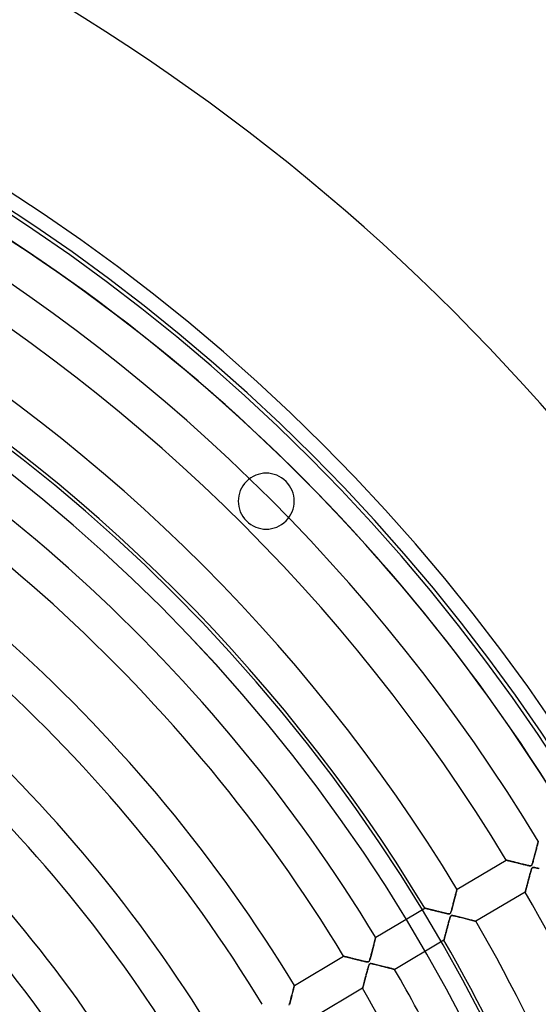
# Model space of a CAD drawing. Header units: millimetres. Extents: x -625 to 625, y -625 to 625.
# Tile 57 of 59: x 277 to 416, y 208 to 472. Entities that reach past the tile are written whole.
import ezdxf

# ---------------------------------------------------------------- set-up
doc = ezdxf.new("R2010")
doc.units = ezdxf.units.MM
doc.layers.add('HIDDEN', color=7, linetype='Continuous')
doc.layers.add('THICK', color=7, linetype='Continuous')

msp = doc.modelspace()

# ---------------------------------------------------------------- linework, layer by layer
at = {"layer": 'HIDDEN'}
for p, q in [((348.25, 348.25), (348.25, 348.25)), ((337.64, 337.64), (337.64, 337.64)), ((388.27, 309.24), (388.08, 309.48)), ((415.62, 250.67), (415.67, 250.86)), ((415.7, 250.99), (415.64, 250.78)), ((415.67, 250.86), (415.71, 251.05)), ((415.75, 251.19), (415.7, 250.99)), ((415.71, 251.05), (415.75, 251.21)), ((415.79, 251.36), (415.75, 251.19)), ((415.75, 251.21), (415.79, 251.35)), ((415.83, 251.5), (415.79, 251.36)), ((415.79, 251.35), (415.82, 251.47)), ((415.82, 251.47), (415.85, 251.58)), ((415.86, 251.62), (415.83, 251.5)), ((415.85, 251.58), (415.87, 251.66)), ((415.88, 251.7), (415.86, 251.62)), ((415.87, 251.66), (415.88, 251.72)), ((415.88, 251.72), (415.89, 251.76)), ((415.89, 251.75), (415.88, 251.7)), ((415.9, 251.77), (415.89, 251.75)), ((415.89, 251.76), (415.9, 251.77)), ((415.07, 248.51), (414.98, 248.19)), ((414.98, 248.16), (415.06, 248.49)), ((415.06, 248.49), (415.14, 248.81)), ((415.15, 248.83), (415.07, 248.51)), ((415.14, 248.81), (415.22, 249.12)), ((415.23, 249.14), (415.15, 248.83)), ((415.22, 249.12), (415.3, 249.41)), ((415.3, 249.44), (415.23, 249.14)), ((415.38, 249.74), (415.3, 249.44)), ((415.3, 249.41), (415.37, 249.69)), ((415.37, 249.69), (415.44, 249.96)), ((415.45, 250.02), (415.38, 249.74)), ((415.44, 249.96), (415.5, 250.21)), ((415.52, 250.29), (415.45, 250.02)), ((415.5, 250.21), (415.56, 250.45)), ((415.58, 250.54), (415.52, 250.29)), ((415.56, 250.45), (415.62, 250.67)), ((415.64, 250.78), (415.58, 250.54)), ((394.1, 238.88), (407.3, 246.69)), ((407.32, 246.69), (407.3, 246.69)), ((407.3, 246.69), (407.31, 246.69)), ((407.31, 246.69), (407.34, 246.68)), ((407.35, 246.68), (407.32, 246.69)), ((407.34, 246.68), (407.38, 246.67)), ((407.41, 246.66), (407.35, 246.68)), ((407.38, 246.67), (407.43, 246.66)), ((407.48, 246.64), (407.41, 246.66)), ((407.43, 246.66), (407.5, 246.64)), ((407.58, 246.62), (407.48, 246.64)), ((407.5, 246.64), (407.59, 246.62)), ((407.69, 246.59), (407.58, 246.62)), ((407.59, 246.62), (407.68, 246.59)), ((407.68, 246.59), (407.8, 246.57)), ((407.82, 246.56), (407.69, 246.59)), ((407.8, 246.57), (407.92, 246.53)), ((407.97, 246.52), (407.82, 246.56)), ((407.92, 246.53), (408.05, 246.5)), ((408.13, 246.48), (407.97, 246.52)), ((408.05, 246.5), (408.2, 246.46)), ((408.31, 246.44), (408.13, 246.48)), ((408.2, 246.46), (408.35, 246.43)), ((408.49, 246.39), (408.31, 246.44)), ((408.35, 246.43), (408.51, 246.39)), ((408.69, 246.34), (408.49, 246.39)), ((408.51, 246.39), (408.69, 246.34)), ((408.9, 246.29), (408.69, 246.34)), ((408.69, 246.34), (408.86, 246.3)), ((408.86, 246.3), (409.05, 246.25)), ((409.12, 246.23), (408.9, 246.29)), ((409.05, 246.25), (409.24, 246.2)), ((409.35, 246.18), (409.12, 246.23)), ((409.24, 246.2), (409.44, 246.15)), ((409.59, 246.12), (409.35, 246.18)), ((409.44, 246.15), (409.64, 246.1)), ((409.84, 246.05), (409.59, 246.12)), ((409.64, 246.1), (409.85, 246.05)), ((410.1, 245.99), (409.84, 246.05)), ((409.85, 246.05), (410.06, 246)), ((410.06, 246), (410.28, 245.94)), ((410.36, 245.92), (410.1, 245.99)), ((410.28, 245.94), (410.5, 245.89)), ((410.64, 245.85), (410.36, 245.92)), ((410.5, 245.89), (410.72, 245.83)), ((410.93, 245.78), (410.64, 245.85)), ((410.72, 245.83), (410.95, 245.77)), ((411.22, 245.71), (410.93, 245.78)), ((410.95, 245.77), (411.18, 245.72)), ((411.18, 245.72), (411.41, 245.66)), ((411.52, 245.63), (411.22, 245.71)), ((411.41, 245.66), (411.65, 245.6)), ((411.8, 245.56), (411.52, 245.63)), ((411.65, 245.6), (411.88, 245.54)), ((414.26, 245.61), (414.2, 245.46)), ((414.22, 245.51), (414.28, 245.65)), ((414.33, 245.8), (414.26, 245.61)), ((414.28, 245.65), (414.34, 245.82)), ((414.4, 246.03), (414.33, 245.8)), ((414.34, 245.82), (414.4, 246.02)), ((414.48, 246.3), (414.4, 246.03)), ((414.4, 246.02), (414.47, 246.26)), ((414.47, 246.26), (414.54, 246.53)), ((414.56, 246.6), (414.48, 246.3)), ((414.54, 246.53), (414.62, 246.82)), ((414.65, 246.91), (414.56, 246.6)), ((414.62, 246.82), (414.71, 247.14)), ((414.73, 247.23), (414.65, 246.91)), ((414.71, 247.14), (414.8, 247.48)), ((414.82, 247.55), (414.73, 247.23)), ((414.8, 247.48), (414.89, 247.82)), ((414.9, 247.87), (414.82, 247.55)), ((414.89, 247.82), (414.98, 248.16)), ((414.98, 248.19), (414.9, 247.87)), ((412.07, 245.5), (411.8, 245.56)), ((411.88, 245.54), (412.12, 245.49)), ((412.33, 245.44), (412.07, 245.5)), ((412.12, 245.49), (412.36, 245.43)), ((412.57, 245.38), (412.33, 245.44)), ((412.36, 245.43), (412.58, 245.38)), ((412.79, 245.33), (412.57, 245.38)), ((412.58, 245.38), (412.79, 245.33)), ((413, 245.28), (412.79, 245.33)), ((412.79, 245.33), (412.99, 245.28)), ((412.99, 245.28), (413.17, 245.24)), ((413.18, 245.24), (413, 245.28)), ((413.17, 245.24), (413.34, 245.21)), ((413.34, 245.21), (413.18, 245.24)), ((413.48, 245.18), (413.34, 245.21)), ((413.34, 245.21), (413.48, 245.18)), ((413.62, 245.17), (413.48, 245.18)), ((413.48, 245.18), (413.61, 245.17)), ((413.61, 245.17), (413.73, 245.16)), ((413.75, 245.16), (413.62, 245.17)), ((413.72, 243.09), (413.65, 242.83)), ((413.66, 242.88), (413.73, 243.11)), ((413.78, 243.32), (413.72, 243.09)), ((413.73, 245.16), (413.84, 245.16)), ((413.73, 243.11), (413.79, 243.34)), ((413.86, 245.16), (413.75, 245.16)), ((413.85, 243.55), (413.78, 243.32)), ((413.79, 243.34), (413.85, 243.55)), ((413.84, 245.16), (413.93, 245.18)), ((413.9, 243.75), (413.85, 243.55)), ((413.85, 243.55), (413.9, 243.74)), ((413.94, 245.18), (413.86, 245.16)), ((413.96, 243.93), (413.9, 243.75)), ((413.9, 243.74), (413.96, 243.92)), ((413.93, 245.18), (414, 245.21)), ((414.02, 245.22), (413.94, 245.18)), ((413.96, 243.92), (414.01, 244.08)), ((414.01, 244.08), (413.96, 243.93)), ((414, 245.21), (414.06, 245.25)), ((414.01, 244.08), (414.05, 244.22)), ((414.05, 244.22), (414.01, 244.08)), ((414.08, 245.27), (414.02, 245.22)), ((414.1, 244.35), (414.05, 244.22)), ((414.05, 244.22), (414.1, 244.34)), ((414.06, 245.25), (414.12, 245.32)), ((414.14, 245.35), (414.08, 245.27)), ((414.16, 244.47), (414.1, 244.35)), ((414.1, 244.34), (414.15, 244.45)), ((414.12, 245.32), (414.17, 245.4)), ((414.2, 245.46), (414.14, 245.35)), ((414.15, 244.45), (414.2, 244.54)), ((414.21, 244.56), (414.16, 244.47)), ((414.17, 245.4), (414.22, 245.51)), ((414.2, 244.54), (414.26, 244.61)), ((414.27, 244.62), (414.21, 244.56)), ((414.26, 244.61), (414.32, 244.66)), ((414.34, 244.67), (414.27, 244.62)), ((414.32, 244.66), (414.39, 244.7)), ((414.42, 244.7), (414.34, 244.67)), ((414.39, 244.7), (414.48, 244.71)), ((414.52, 244.72), (414.42, 244.7)), ((414.48, 244.71), (414.58, 244.72)), ((414.64, 244.72), (414.52, 244.72)), ((414.58, 244.72), (414.7, 244.71)), ((414.8, 244.7), (414.64, 244.72)), ((414.7, 244.71), (414.85, 244.69)), ((415, 244.67), (414.8, 244.7)), ((414.85, 244.69), (415.02, 244.66)), ((415.24, 244.62), (415, 244.67)), ((415.02, 244.66), (415.23, 244.62)), ((415.23, 244.62), (415.47, 244.56)), ((415.51, 244.56), (415.24, 244.62)), ((415.47, 244.56), (415.74, 244.5)), ((415.81, 244.49), (415.51, 244.56)), ((415.74, 244.5), (416.04, 244.43)), ((416.12, 244.41), (415.81, 244.49)), ((412.99, 240.36), (412.93, 240.12)), ((412.96, 240.21), (413.01, 240.41)), ((413.06, 240.6), (412.99, 240.36)), ((413.01, 240.41), (413.06, 240.62)), ((413.13, 240.86), (413.06, 240.6)), ((413.06, 240.62), (413.12, 240.83)), ((413.12, 240.83), (413.17, 241.05)), ((413.2, 241.13), (413.13, 240.86)), ((413.17, 241.05), (413.23, 241.27)), ((413.27, 241.41), (413.2, 241.13)), ((413.23, 241.27), (413.29, 241.49)), ((413.35, 241.69), (413.27, 241.41)), ((413.29, 241.49), (413.35, 241.71)), ((413.42, 241.99), (413.35, 241.69)), ((413.35, 241.71), (413.41, 241.94)), ((413.41, 241.94), (413.47, 242.18)), ((413.5, 242.28), (413.42, 241.99)), ((413.47, 242.18), (413.53, 242.41)), ((413.58, 242.56), (413.5, 242.28)), ((413.53, 242.41), (413.6, 242.64)), ((413.65, 242.83), (413.58, 242.56)), ((413.6, 242.64), (413.66, 242.88)), ((393.74, 237.45), (393.8, 237.69)), ((393.82, 237.78), (393.75, 237.52)), ((393.8, 237.69), (393.85, 237.91)), ((393.88, 238.02), (393.82, 237.78)), ((393.85, 237.91), (393.9, 238.12)), ((393.93, 238.24), (393.88, 238.02)), ((393.9, 238.12), (393.95, 238.3)), ((393.98, 238.43), (393.93, 238.24)), ((393.95, 238.3), (393.99, 238.47)), ((394.02, 238.59), (393.98, 238.43)), ((393.99, 238.47), (394.03, 238.61)), ((394.05, 238.71), (394.02, 238.59)), ((394.03, 238.61), (394.06, 238.72)), ((394.08, 238.8), (394.05, 238.71)), ((394.06, 238.72), (394.08, 238.81)), ((394.09, 238.86), (394.08, 238.8)), ((394.08, 238.81), (394.09, 238.86)), ((394.1, 238.88), (394.09, 238.86)), ((394.09, 238.86), (394.1, 238.88)), ((412.4, 238.08), (399.19, 230.27)), ((412.4, 238.11), (412.41, 238.15)), ((412.41, 238.13), (412.4, 238.09)), ((412.4, 238.09), (412.4, 238.11)), ((412.4, 238.08), (412.4, 238.09)), ((412.4, 238.09), (412.4, 238.08)), ((412.41, 238.15), (412.43, 238.21)), ((412.42, 238.18), (412.41, 238.13)), ((412.44, 238.26), (412.42, 238.18)), ((412.43, 238.21), (412.45, 238.28)), ((412.47, 238.35), (412.44, 238.26)), ((412.45, 238.28), (412.47, 238.36)), ((412.5, 238.47), (412.47, 238.35)), ((412.47, 238.36), (412.49, 238.46)), ((412.49, 238.46), (412.52, 238.57)), ((412.53, 238.6), (412.5, 238.47)), ((412.52, 238.57), (412.56, 238.69)), ((412.57, 238.74), (412.53, 238.6)), ((412.56, 238.69), (412.59, 238.83)), ((412.61, 238.91), (412.57, 238.74)), ((412.59, 238.83), (412.63, 238.97)), ((412.66, 239.08), (412.61, 238.91)), ((412.63, 238.97), (412.67, 239.12)), ((412.71, 239.27), (412.66, 239.08)), ((412.67, 239.12), (412.71, 239.29)), ((412.71, 239.29), (412.76, 239.46)), ((412.76, 239.46), (412.71, 239.27)), ((412.81, 239.67), (412.76, 239.46)), ((412.76, 239.46), (412.8, 239.64)), ((412.8, 239.64), (412.85, 239.82)), ((412.87, 239.89), (412.81, 239.67)), ((412.85, 239.82), (412.9, 240.01)), ((412.93, 240.12), (412.87, 239.89)), ((412.9, 240.01), (412.96, 240.21)), ((393.03, 234.71), (393.11, 235.02)), ((393.17, 235.23), (393.07, 234.87)), ((393.11, 235.02), (393.2, 235.35)), ((393.26, 235.58), (393.17, 235.23)), ((393.2, 235.35), (393.28, 235.68)), ((393.35, 235.93), (393.26, 235.58)), ((393.28, 235.68), (393.37, 236.01)), ((393.44, 236.28), (393.35, 235.93)), ((393.37, 236.01), (393.45, 236.33)), ((393.52, 236.61), (393.44, 236.28)), ((393.45, 236.33), (393.53, 236.63)), ((393.6, 236.93), (393.52, 236.61)), ((393.53, 236.63), (393.6, 236.92)), ((393.68, 237.23), (393.6, 236.93)), ((393.6, 236.92), (393.67, 237.2)), ((393.67, 237.2), (393.74, 237.45)), ((393.75, 237.52), (393.68, 237.23)), ((372.3, 225.98), (385.51, 233.8)), ((385.51, 233.79), (385.51, 233.8)), ((385.51, 233.8), (385.51, 233.79)), ((385.54, 233.79), (385.51, 233.79)), ((385.51, 233.79), (385.54, 233.79)), ((385.59, 233.77), (385.54, 233.79)), ((385.54, 233.79), (385.59, 233.78)), ((385.59, 233.78), (385.65, 233.76)), ((385.65, 233.76), (385.59, 233.77)), ((385.73, 233.74), (385.65, 233.76)), ((385.65, 233.76), (385.73, 233.74)), ((385.83, 233.72), (385.73, 233.74)), ((385.73, 233.74), (385.83, 233.71)), ((385.94, 233.69), (385.83, 233.72)), ((385.83, 233.71), (385.94, 233.69)), ((386.06, 233.66), (385.94, 233.69)), ((385.94, 233.69), (386.07, 233.65)), ((386.2, 233.62), (386.06, 233.66)), ((386.07, 233.65), (386.22, 233.62)), ((386.34, 233.59), (386.2, 233.62)), ((386.22, 233.62), (386.37, 233.58)), ((386.5, 233.55), (386.34, 233.59)), ((386.37, 233.58), (386.54, 233.54)), ((386.66, 233.51), (386.5, 233.55)), ((386.54, 233.54), (386.72, 233.49)), ((386.84, 233.46), (386.66, 233.51)), ((386.72, 233.49), (386.91, 233.44)), ((387.02, 233.42), (386.84, 233.46)), ((386.91, 233.44), (387.11, 233.39)), ((387.2, 233.37), (387.02, 233.42)), ((387.11, 233.39), (387.32, 233.34)), ((387.4, 233.32), (387.2, 233.37)), ((387.32, 233.34), (387.54, 233.29)), ((387.6, 233.27), (387.4, 233.32)), ((387.54, 233.29), (387.77, 233.23)), ((387.82, 233.22), (387.6, 233.27)), ((387.77, 233.23), (388, 233.17)), ((388.03, 233.16), (387.82, 233.22)), ((388, 233.17), (388.24, 233.11)), ((388.26, 233.11), (388.03, 233.16)), ((388.24, 233.11), (388.48, 233.05)), ((388.49, 233.05), (388.26, 233.11)), ((388.48, 233.05), (388.73, 232.99)), ((388.73, 232.99), (388.49, 233.05)), ((388.98, 232.93), (388.73, 232.99)), ((388.73, 232.99), (388.99, 232.92)), ((389.23, 232.87), (388.98, 232.93)), ((388.99, 232.92), (389.25, 232.86)), ((389.48, 232.8), (389.23, 232.87)), ((389.25, 232.86), (389.51, 232.79)), ((389.73, 232.74), (389.48, 232.8)), ((389.51, 232.79), (389.78, 232.73)), ((389.98, 232.68), (389.73, 232.74)), ((389.78, 232.73), (390.05, 232.66)), ((390.21, 232.62), (389.98, 232.68)), ((390.05, 232.66), (390.32, 232.6)), ((390.44, 232.57), (390.21, 232.62)), ((390.32, 232.6), (390.59, 232.53)), ((390.65, 232.51), (390.44, 232.57)), ((390.59, 232.53), (390.85, 232.47)), ((390.85, 232.47), (390.65, 232.51)), ((391.04, 232.42), (390.85, 232.47)), ((390.85, 232.47), (391.09, 232.41)), ((391.21, 232.39), (391.04, 232.42)), ((391.09, 232.41), (391.31, 232.37)), ((391.37, 232.35), (391.21, 232.39)), ((392.3, 232.39), (392.24, 232.34)), ((392.25, 232.35), (392.31, 232.41)), ((392.34, 232.46), (392.3, 232.39)), ((392.31, 232.41), (392.36, 232.48)), ((392.39, 232.55), (392.34, 232.46)), ((392.36, 232.48), (392.41, 232.59)), ((392.45, 232.69), (392.39, 232.55)), ((392.41, 232.59), (392.46, 232.71)), ((392.53, 232.9), (392.45, 232.69)), ((392.46, 232.71), (392.52, 232.86)), ((392.52, 232.86), (392.57, 233.02)), ((392.61, 233.16), (392.53, 232.9)), ((392.57, 233.02), (392.62, 233.19)), ((392.7, 233.47), (392.61, 233.16)), ((392.62, 233.19), (392.68, 233.39)), ((392.68, 233.39), (392.74, 233.61)), ((392.79, 233.81), (392.7, 233.47)), ((392.74, 233.61), (392.81, 233.86)), ((392.89, 234.16), (392.79, 233.81)), ((392.81, 233.86), (392.88, 234.13)), ((392.88, 234.13), (392.95, 234.41)), ((392.98, 234.52), (392.89, 234.16)), ((392.95, 234.41), (393.03, 234.71)), ((393.07, 234.87), (392.98, 234.52)), ((391.31, 232.37), (391.51, 232.32)), ((391.51, 232.32), (391.37, 232.35)), ((391.63, 232.3), (391.51, 232.32)), ((391.51, 232.32), (391.68, 232.29)), ((391.75, 232.28), (391.63, 232.3)), ((391.68, 232.29), (391.83, 232.27)), ((391.86, 232.27), (391.75, 232.28)), ((391.83, 229.88), (391.77, 229.65)), ((391.79, 229.71), (391.86, 229.98)), ((391.83, 232.27), (391.95, 232.27)), ((391.89, 230.1), (391.83, 229.88)), ((391.97, 232.27), (391.86, 232.27)), ((391.86, 229.98), (391.94, 230.25)), ((391.95, 230.32), (391.89, 230.1)), ((391.94, 230.25), (392.01, 230.51)), ((391.95, 232.27), (392.05, 232.27)), ((392.01, 230.51), (391.95, 230.32)), ((392.05, 232.27), (391.97, 232.27)), ((392.01, 230.51), (392.07, 230.74)), ((392.06, 230.7), (392.01, 230.51)), ((392.13, 232.28), (392.05, 232.27)), ((392.05, 232.27), (392.13, 232.28)), ((392.11, 230.87), (392.06, 230.7)), ((392.07, 230.74), (392.14, 230.96)), ((392.15, 231.02), (392.11, 230.87)), ((392.19, 232.31), (392.13, 232.28)), ((392.13, 232.28), (392.19, 232.31)), ((392.14, 230.96), (392.2, 231.16)), ((392.2, 231.16), (392.15, 231.02)), ((392.19, 232.31), (392.25, 232.35)), ((392.24, 232.34), (392.19, 232.31)), ((392.2, 231.16), (392.25, 231.32)), ((392.24, 231.28), (392.2, 231.16)), ((392.28, 231.39), (392.24, 231.28)), ((392.25, 231.32), (392.31, 231.46)), ((392.32, 231.5), (392.28, 231.39)), ((392.31, 231.46), (392.36, 231.57)), ((392.37, 231.59), (392.32, 231.5)), ((392.36, 231.57), (392.41, 231.66)), ((392.41, 231.66), (392.37, 231.59)), ((392.41, 231.66), (392.46, 231.72)), ((392.46, 231.72), (392.41, 231.66)), ((392.46, 231.72), (392.51, 231.77)), ((392.51, 231.76), (392.46, 231.72)), ((392.51, 231.77), (392.58, 231.8)), ((392.57, 231.79), (392.51, 231.76)), ((392.64, 231.81), (392.57, 231.79)), ((392.58, 231.8), (392.65, 231.82)), ((392.71, 231.83), (392.64, 231.81)), ((392.65, 231.82), (392.75, 231.83)), ((392.82, 231.83), (392.71, 231.83)), ((392.75, 231.83), (392.86, 231.82)), ((392.97, 231.81), (392.82, 231.83)), ((392.86, 231.82), (393, 231.81)), ((393.19, 231.78), (392.97, 231.81)), ((393, 231.81), (393.15, 231.78)), ((393.15, 231.78), (393.32, 231.75)), ((393.46, 231.72), (393.19, 231.78)), ((393.32, 231.75), (393.49, 231.71)), ((393.78, 231.65), (393.46, 231.72)), ((393.49, 231.71), (393.69, 231.67)), ((393.69, 231.67), (393.92, 231.62)), ((394.12, 231.57), (393.78, 231.65)), ((393.92, 231.62), (394.17, 231.56)), ((394.47, 231.48), (394.12, 231.57)), ((394.17, 231.56), (394.44, 231.49)), ((394.44, 231.49), (394.72, 231.42)), ((394.83, 231.39), (394.47, 231.48)), ((394.72, 231.42), (395.02, 231.34)), ((395.19, 231.3), (394.83, 231.39)), ((395.02, 231.34), (395.34, 231.26)), ((395.54, 231.21), (395.19, 231.3)), ((395.34, 231.26), (395.66, 231.18)), ((395.9, 231.12), (395.54, 231.21)), ((395.66, 231.18), (395.99, 231.1)), ((396.25, 231.03), (395.9, 231.12)), ((395.99, 231.1), (396.32, 231.01)), ((396.59, 230.94), (396.25, 231.03)), ((396.32, 231.01), (396.64, 230.93)), ((396.92, 230.86), (396.59, 230.94)), ((396.64, 230.93), (396.95, 230.85)), ((397.24, 230.78), (396.92, 230.86)), ((396.95, 230.85), (397.24, 230.78)), ((397.24, 230.78), (397.51, 230.71)), ((397.54, 230.7), (397.24, 230.78)), ((397.51, 230.71), (397.76, 230.64)), ((397.83, 230.62), (397.54, 230.7)), ((397.76, 230.64), (398, 230.58)), ((398.09, 230.55), (397.83, 230.62)), ((398, 230.58), (398.23, 230.52)), ((398.33, 230.49), (398.09, 230.55)), ((398.23, 230.52), (398.43, 230.47)), ((398.55, 230.44), (398.33, 230.49)), ((398.43, 230.47), (398.61, 230.42)), ((398.74, 230.39), (398.55, 230.44)), ((398.61, 230.42), (398.78, 230.38)), ((398.9, 230.34), (398.74, 230.39)), ((398.78, 230.38), (398.92, 230.34)), ((399.02, 230.31), (398.9, 230.34)), ((398.92, 230.34), (399.03, 230.31)), ((399.11, 230.29), (399.02, 230.31)), ((399.03, 230.31), (399.12, 230.29)), ((399.17, 230.27), (399.11, 230.29)), ((399.12, 230.29), (399.17, 230.27)), ((399.17, 230.27), (399.19, 230.27)), ((399.19, 230.27), (399.17, 230.27)), ((391.07, 227), (391.13, 227.22)), ((391.15, 227.28), (391.09, 227.08)), ((391.13, 227.22), (391.19, 227.44)), ((391.2, 227.49), (391.15, 227.28)), ((391.19, 227.44), (391.25, 227.67)), ((391.26, 227.71), (391.2, 227.49)), ((391.25, 227.67), (391.31, 227.91)), ((391.32, 227.94), (391.26, 227.71)), ((391.31, 227.91), (391.38, 228.16)), ((391.38, 228.17), (391.32, 227.94)), ((391.38, 228.16), (391.44, 228.41)), ((391.44, 228.4), (391.38, 228.17)), ((391.44, 228.41), (391.51, 228.66)), ((391.51, 228.65), (391.44, 228.4)), ((391.51, 228.66), (391.58, 228.92)), ((391.57, 228.9), (391.51, 228.65)), ((391.64, 229.15), (391.57, 228.9)), ((391.58, 228.92), (391.65, 229.18)), ((391.71, 229.4), (391.64, 229.15)), ((391.65, 229.18), (391.72, 229.45)), ((391.77, 229.65), (391.71, 229.4)), ((391.72, 229.45), (391.79, 229.71)), ((371.92, 224.48), (371.84, 224.19)), ((371.9, 224.44), (371.96, 224.64)), ((371.98, 224.75), (371.92, 224.48)), ((371.96, 224.64), (372, 224.83)), ((372.05, 224.99), (371.98, 224.75)), ((372, 224.83), (372.05, 225.01)), ((372.1, 225.22), (372.05, 224.99)), ((372.05, 225.01), (372.09, 225.17)), ((372.09, 225.17), (372.13, 225.33)), ((372.15, 225.41), (372.1, 225.22)), ((372.13, 225.33), (372.17, 225.47)), ((372.2, 225.59), (372.15, 225.41)), ((372.17, 225.47), (372.2, 225.6)), ((372.23, 225.73), (372.2, 225.59)), ((372.2, 225.6), (372.23, 225.71)), ((372.26, 225.84), (372.23, 225.73)), ((372.23, 225.71), (372.25, 225.81)), ((372.25, 225.81), (372.27, 225.89)), ((372.28, 225.92), (372.26, 225.84)), ((372.27, 225.89), (372.29, 225.94)), ((372.29, 225.97), (372.28, 225.92)), ((372.3, 225.98), (372.29, 225.97)), ((372.29, 225.97), (372.3, 225.98)), ((372.29, 225.94), (372.29, 225.97)), ((390.6, 225.19), (377.39, 217.38)), ((390.61, 225.23), (390.6, 225.2)), ((390.6, 225.2), (390.61, 225.22)), ((390.6, 225.19), (390.6, 225.2)), ((390.6, 225.2), (390.6, 225.19)), ((390.61, 225.22), (390.62, 225.27)), ((390.62, 225.27), (390.61, 225.23)), ((390.63, 225.34), (390.62, 225.27)), ((390.62, 225.27), (390.63, 225.33)), ((390.66, 225.42), (390.63, 225.34)), ((390.63, 225.33), (390.66, 225.41)), ((390.66, 225.41), (390.68, 225.51)), ((390.68, 225.51), (390.66, 225.42)), ((390.68, 225.51), (390.71, 225.63)), ((390.71, 225.62), (390.68, 225.51)), ((390.71, 225.63), (390.74, 225.75)), ((390.74, 225.74), (390.71, 225.62)), ((390.74, 225.75), (390.78, 225.9)), ((390.78, 225.88), (390.74, 225.74)), ((390.78, 225.9), (390.82, 226.05)), ((390.82, 226.02), (390.78, 225.88)), ((390.82, 226.05), (390.87, 226.22)), ((390.86, 226.18), (390.82, 226.02)), ((390.9, 226.34), (390.86, 226.18)), ((390.87, 226.22), (390.92, 226.4)), ((390.95, 226.52), (390.9, 226.34)), ((390.92, 226.4), (390.97, 226.59)), ((390.99, 226.7), (390.95, 226.52)), ((390.97, 226.59), (391.02, 226.79)), ((391.04, 226.88), (390.99, 226.7)), ((391.02, 226.79), (391.07, 227)), ((391.09, 227.08), (391.04, 226.88)), ((371.24, 221.85), (371.15, 221.5)), ((371.2, 221.68), (371.27, 221.95)), ((371.33, 222.2), (371.24, 221.85)), ((371.27, 221.95), (371.34, 222.22)), ((371.42, 222.55), (371.33, 222.2)), ((371.34, 222.22), (371.41, 222.49)), ((371.41, 222.49), (371.48, 222.76)), ((371.51, 222.9), (371.42, 222.55)), ((371.48, 222.76), (371.54, 223.02)), ((371.6, 223.24), (371.51, 222.9)), ((371.54, 223.02), (371.61, 223.28)), ((371.69, 223.57), (371.6, 223.24)), ((371.61, 223.28), (371.67, 223.53)), ((371.67, 223.53), (371.74, 223.77)), ((371.77, 223.89), (371.69, 223.57)), ((371.74, 223.77), (371.79, 224)), ((371.84, 224.19), (371.77, 223.89)), ((371.79, 224), (371.85, 224.22)), ((371.85, 224.22), (371.9, 224.44)), ((350.5, 213.09), (363.71, 220.9)), ((363.72, 220.9), (363.71, 220.9)), ((363.71, 220.9), (363.71, 220.9)), ((363.71, 220.9), (363.74, 220.9)), ((363.75, 220.89), (363.72, 220.9)), ((363.74, 220.9), (363.78, 220.89)), ((363.8, 220.88), (363.75, 220.89)), ((363.78, 220.89), (363.83, 220.87)), ((363.87, 220.86), (363.8, 220.88)), ((363.83, 220.87), (363.9, 220.85)), ((363.96, 220.84), (363.87, 220.86)), ((363.9, 220.85), (363.99, 220.83)), ((364.07, 220.81), (363.96, 220.84)), ((363.99, 220.83), (364.09, 220.81)), ((364.19, 220.78), (364.07, 220.81)), ((364.09, 220.81), (364.21, 220.78)), ((364.33, 220.75), (364.19, 220.78)), ((364.21, 220.78), (364.34, 220.75)), ((364.47, 220.71), (364.33, 220.75)), ((364.34, 220.75), (364.48, 220.71)), ((364.63, 220.67), (364.47, 220.71)), ((364.48, 220.71), (364.63, 220.67)), ((364.8, 220.63), (364.63, 220.67)), ((364.63, 220.67), (364.8, 220.63)), ((364.97, 220.59), (364.8, 220.63)), ((364.8, 220.63), (364.98, 220.59)), ((365.16, 220.54), (364.97, 220.59)), ((364.98, 220.59), (365.16, 220.54)), ((365.35, 220.49), (365.16, 220.54)), ((365.16, 220.54), (365.36, 220.49)), ((365.55, 220.44), (365.35, 220.49)), ((365.36, 220.49), (365.56, 220.44)), ((365.76, 220.39), (365.55, 220.44)), ((365.56, 220.44), (365.78, 220.39)), ((365.97, 220.34), (365.76, 220.39)), ((365.78, 220.39), (365.99, 220.33)), ((366.2, 220.28), (365.97, 220.34)), ((365.99, 220.33), (366.22, 220.27)), ((366.43, 220.22), (366.2, 220.28)), ((366.22, 220.27), (366.46, 220.22)), ((366.66, 220.16), (366.43, 220.22)), ((366.46, 220.22), (366.69, 220.16)), ((366.9, 220.1), (366.66, 220.16)), ((366.69, 220.16), (366.94, 220.1)), ((367.15, 220.04), (366.9, 220.1)), ((366.94, 220.1), (367.19, 220.03)), ((367.41, 219.98), (367.15, 220.04)), ((367.19, 220.03), (367.45, 219.97)), ((367.66, 219.91), (367.41, 219.98)), ((367.45, 219.97), (367.7, 219.9)), ((367.92, 219.85), (367.66, 219.91)), ((367.7, 219.9), (367.97, 219.84)), ((368.17, 219.79), (367.92, 219.85)), ((367.97, 219.84), (368.23, 219.77)), ((368.41, 219.73), (368.17, 219.79)), ((368.23, 219.77), (368.5, 219.71)), ((368.63, 219.68), (368.41, 219.73)), ((368.5, 219.71), (368.77, 219.64)), ((368.85, 219.62), (368.63, 219.68)), ((368.77, 219.64), (369.03, 219.58)), ((369.05, 219.58), (368.85, 219.62)), ((369.03, 219.58), (369.27, 219.53)), ((369.24, 219.53), (369.05, 219.58)), ((369.41, 219.49), (369.24, 219.53)), ((369.27, 219.53), (369.49, 219.48)), ((369.57, 219.46), (369.41, 219.49)), ((369.49, 219.48), (369.69, 219.44)), ((369.71, 219.43), (369.57, 219.46)), ((369.69, 219.44), (369.87, 219.4)), ((369.83, 219.41), (369.71, 219.43)), ((369.95, 219.39), (369.83, 219.41)), ((369.87, 219.4), (370.02, 219.38)), ((370.06, 219.38), (369.95, 219.39)), ((370.02, 219.38), (370.15, 219.37)), ((370.16, 219.37), (370.06, 219.38)), ((370.15, 219.37), (370.25, 219.38)), ((370.25, 219.38), (370.16, 219.37)), ((370.25, 219.38), (370.34, 219.4)), ((370.32, 219.39), (370.25, 219.38)), ((370.38, 219.41), (370.32, 219.39)), ((370.34, 219.4), (370.41, 219.43)), ((370.44, 219.44), (370.38, 219.41)), ((370.41, 219.43), (370.48, 219.48)), ((370.48, 219.49), (370.44, 219.44)), ((370.48, 219.48), (370.54, 219.56)), ((370.53, 219.54), (370.48, 219.49)), ((370.57, 219.62), (370.53, 219.54)), ((370.54, 219.56), (370.6, 219.67)), ((370.63, 219.73), (370.57, 219.62)), ((370.6, 219.67), (370.66, 219.8)), ((370.7, 219.92), (370.63, 219.73)), ((370.66, 219.8), (370.71, 219.96)), ((370.78, 220.17), (370.7, 219.92)), ((370.71, 219.96), (370.77, 220.15)), ((370.77, 220.15), (370.84, 220.36)), ((370.87, 220.47), (370.78, 220.17)), ((370.84, 220.36), (370.91, 220.6)), ((370.96, 220.8), (370.87, 220.47)), ((370.91, 220.6), (370.98, 220.86)), ((371.05, 221.14), (370.96, 220.8)), ((370.98, 220.86), (371.05, 221.13)), ((371.15, 221.5), (371.05, 221.14)), ((371.05, 221.13), (371.12, 221.41)), ((371.12, 221.41), (371.2, 221.68)), ((369.85, 216.28), (369.92, 216.54)), ((369.97, 216.74), (369.9, 216.5)), ((369.92, 216.54), (369.99, 216.81)), ((370.03, 216.98), (369.97, 216.74)), ((369.99, 216.81), (370.06, 217.08)), ((370.09, 217.21), (370.03, 216.98)), ((370.06, 217.08), (370.13, 217.34)), ((370.15, 217.42), (370.09, 217.21)), ((370.13, 217.34), (370.2, 217.6)), ((370.21, 217.62), (370.15, 217.42)), ((370.2, 217.6), (370.27, 217.83)), ((370.26, 217.8), (370.21, 217.62)), ((370.31, 217.97), (370.26, 217.8)), ((370.27, 217.83), (370.33, 218.05)), ((370.36, 218.13), (370.31, 217.97)), ((370.33, 218.05), (370.39, 218.25)), ((370.4, 218.26), (370.36, 218.13)), ((370.39, 218.25), (370.45, 218.42)), ((370.44, 218.38), (370.4, 218.26)), ((370.48, 218.5), (370.44, 218.38)), ((370.45, 218.42), (370.51, 218.56)), ((370.52, 218.6), (370.48, 218.5)), ((370.51, 218.56), (370.56, 218.68)), ((370.57, 218.69), (370.52, 218.6)), ((370.56, 218.68), (370.61, 218.77)), ((370.61, 218.77), (370.57, 218.69)), ((370.61, 218.77), (370.67, 218.84)), ((370.66, 218.82), (370.61, 218.77)), ((370.7, 218.87), (370.66, 218.82)), ((370.67, 218.84), (370.73, 218.88)), ((370.76, 218.9), (370.7, 218.87)), ((370.73, 218.88), (370.81, 218.92)), ((370.82, 218.92), (370.76, 218.9)), ((370.81, 218.92), (370.92, 218.93)), ((370.89, 218.93), (370.82, 218.92)), ((370.98, 218.94), (370.89, 218.93)), ((370.92, 218.93), (371.04, 218.93)), ((371.11, 218.93), (370.98, 218.94)), ((371.04, 218.93), (371.18, 218.92)), ((371.3, 218.9), (371.11, 218.93)), ((371.18, 218.92), (371.35, 218.89)), ((371.56, 218.85), (371.3, 218.9)), ((371.35, 218.89), (371.54, 218.86)), ((371.54, 218.86), (371.75, 218.81)), ((371.86, 218.78), (371.56, 218.85)), ((371.75, 218.81), (372, 218.75)), ((372.2, 218.71), (371.86, 218.78)), ((372, 218.75), (372.26, 218.69)), ((372.55, 218.62), (372.2, 218.71)), ((372.26, 218.69), (372.54, 218.62)), ((372.54, 218.62), (372.81, 218.56)), ((372.9, 218.53), (372.55, 218.62)), ((372.81, 218.56), (373.08, 218.49)), ((373.25, 218.44), (372.9, 218.53)), ((373.08, 218.49), (373.36, 218.42)), ((373.61, 218.35), (373.25, 218.44)), ((373.36, 218.42), (373.63, 218.35)), ((373.96, 218.26), (373.61, 218.35)), ((373.63, 218.35), (373.9, 218.28)), ((373.9, 218.28), (374.16, 218.21)), ((374.31, 218.18), (373.96, 218.26)), ((374.16, 218.21), (374.43, 218.15)), ((374.65, 218.09), (374.31, 218.18)), ((374.43, 218.15), (374.69, 218.08)), ((374.98, 218), (374.65, 218.09)), ((374.69, 218.08), (374.94, 218.01)), ((374.94, 218.01), (375.18, 217.95)), ((375.3, 217.92), (374.98, 218)), ((375.18, 217.95), (375.41, 217.89)), ((375.6, 217.84), (375.3, 217.92)), ((375.41, 217.89), (375.63, 217.83)), ((375.88, 217.77), (375.6, 217.84)), ((375.63, 217.83), (375.84, 217.78)), ((375.84, 217.78), (376.04, 217.73)), ((376.15, 217.7), (375.88, 217.77)), ((376.04, 217.73), (376.23, 217.68)), ((376.4, 217.64), (376.15, 217.7)), ((376.23, 217.68), (376.41, 217.63)), ((376.62, 217.58), (376.4, 217.64)), ((376.41, 217.63), (376.58, 217.59)), ((376.58, 217.59), (376.73, 217.55)), ((376.82, 217.53), (376.62, 217.58)), ((376.73, 217.55), (376.88, 217.51)), ((376.99, 217.48), (376.82, 217.53)), ((376.88, 217.51), (377, 217.48)), ((377.13, 217.44), (376.99, 217.48)), ((377, 217.48), (377.12, 217.45)), ((377.12, 217.45), (377.21, 217.42)), ((377.24, 217.41), (377.13, 217.44)), ((377.21, 217.42), (377.29, 217.4)), ((377.32, 217.39), (377.24, 217.41)), ((377.29, 217.4), (377.34, 217.39)), ((377.37, 217.38), (377.32, 217.39)), ((377.34, 217.39), (377.38, 217.38)), ((377.39, 217.38), (377.37, 217.38)), ((377.38, 217.38), (377.39, 217.38)), ((369.18, 213.75), (369.23, 213.94)), ((369.23, 213.94), (369.18, 213.75)), ((369.23, 213.94), (369.28, 214.15)), ((369.28, 214.14), (369.23, 213.94)), ((369.28, 214.15), (369.34, 214.36)), ((369.33, 214.34), (369.28, 214.14)), ((369.39, 214.56), (369.33, 214.34)), ((369.34, 214.36), (369.4, 214.58)), ((369.45, 214.78), (369.39, 214.56)), ((369.4, 214.58), (369.46, 214.8)), ((369.51, 215.01), (369.45, 214.78)), ((369.46, 214.8), (369.52, 215.04)), ((369.57, 215.24), (369.51, 215.01)), ((369.52, 215.04), (369.58, 215.28)), ((369.64, 215.48), (369.57, 215.24)), ((369.58, 215.28), (369.65, 215.52)), ((369.7, 215.73), (369.64, 215.48)), ((369.65, 215.52), (369.71, 215.77)), ((369.77, 215.98), (369.7, 215.73)), ((369.71, 215.77), (369.78, 216.02)), ((369.84, 216.24), (369.77, 215.98)), ((369.78, 216.02), (369.85, 216.28)), ((369.9, 216.5), (369.84, 216.24)), ((349.96, 210.98), (350.05, 211.32)), ((350.09, 211.49), (350.02, 211.2)), ((350.05, 211.32), (350.13, 211.64)), ((350.16, 211.76), (350.09, 211.49)), ((350.13, 211.64), (350.2, 211.92)), ((350.23, 212.02), (350.16, 211.76)), ((350.2, 211.92), (350.27, 212.18)), ((350.28, 212.25), (350.23, 212.02)), ((350.27, 212.18), (350.32, 212.41)), ((350.34, 212.46), (350.28, 212.25)), ((350.32, 212.41), (350.37, 212.61)), ((350.38, 212.65), (350.34, 212.46)), ((350.37, 212.61), (350.42, 212.77)), ((350.42, 212.8), (350.38, 212.65)), ((350.45, 212.93), (350.42, 212.8)), ((350.42, 212.77), (350.45, 212.91)), ((350.48, 213.02), (350.45, 212.93)), ((350.45, 212.91), (350.48, 213.01)), ((350.49, 213.07), (350.48, 213.02)), ((350.48, 213.01), (350.49, 213.07)), ((350.5, 213.09), (350.49, 213.07)), ((350.49, 213.07), (350.5, 213.09)), ((368.8, 212.3), (355.59, 204.48)), ((368.8, 212.33), (368.81, 212.37)), ((368.81, 212.34), (368.8, 212.31)), ((368.8, 212.3), (368.8, 212.33)), ((368.8, 212.31), (368.8, 212.3)), ((368.8, 212.3), (368.8, 212.3)), ((368.81, 212.37), (368.83, 212.42)), ((368.82, 212.39), (368.81, 212.34)), ((368.84, 212.46), (368.82, 212.39)), ((368.83, 212.42), (368.85, 212.49)), ((368.86, 212.55), (368.84, 212.46)), ((368.85, 212.49), (368.87, 212.58)), ((368.89, 212.66), (368.86, 212.55)), ((368.87, 212.58), (368.9, 212.68)), ((368.92, 212.78), (368.89, 212.66)), ((368.9, 212.68), (368.93, 212.8)), ((368.96, 212.91), (368.92, 212.78)), ((368.93, 212.8), (368.96, 212.92)), ((368.96, 212.92), (369, 213.07)), ((369, 213.06), (368.96, 212.91)), ((369, 213.07), (369.04, 213.22)), ((369.04, 213.22), (369, 213.06)), ((369.04, 213.22), (369.08, 213.39)), ((369.08, 213.39), (369.04, 213.22)), ((369.08, 213.39), (369.13, 213.56)), ((369.13, 213.56), (369.08, 213.39)), ((369.13, 213.56), (369.18, 213.75)), ((369.18, 213.75), (369.13, 213.56)), ((349.34, 208.58), (349.46, 209.01)), ((349.43, 208.92), (349.35, 208.59)), ((349.52, 209.26), (349.43, 208.92)), ((349.46, 209.01), (349.57, 209.43)), ((349.61, 209.59), (349.52, 209.26)), ((349.57, 209.43), (349.67, 209.84)), ((349.69, 209.93), (349.61, 209.59)), ((349.67, 209.84), (349.77, 210.24)), ((349.78, 210.26), (349.69, 209.93)), ((349.77, 210.24), (349.87, 210.62)), ((349.86, 210.58), (349.78, 210.26)), ((349.94, 210.9), (349.86, 210.58)), ((349.87, 210.62), (349.96, 210.98)), ((350.02, 211.2), (349.94, 210.9)), ((349.12, 207.74), (349.23, 208.15)), ((349.26, 208.26), (349.17, 207.94)), ((349.23, 208.15), (349.34, 208.58)), ((349.35, 208.59), (349.26, 208.26))]:
    msp.add_line(p, q, dxfattribs=at)
for radius, start, end in [(556.5, 0, 180), (506.5, 0, 180), (501.5, 0, 180), (486.17, 31.1893, 89.4108), (476.19, 31.2016, 89.3984), (460.84, 31.2217, 89.3783), (450, 0, 180), (450.86, 31.2354, 89.3646), (445, 0, 180), (435.51, 31.2578, 64.2499), (425.54, 31.2732, 64.3427), (410.19, 31.2984, 64.4942), (400.21, 31.3159, 64.599), (384.87, 31.3444, 64.7707), (374.88, 31.3642, 64.89), (359.54, 31.3968, 65.0863), (349.56, 31.4196, 65.2233), (334.21, 31.4572, 65.4499), (476.19, 0, 29.9984), (460.84, 0, 29.9784), (450.86, 0, 29.9646), (435.51, 23.3421, 29.9422), (425.54, 23.7106, 29.9268)]:
    msp.add_arc((0, 0), radius, start, end, dxfattribs=at)
for centre, major_axis, start_param, end_param in [((0, 0), (-388.08, -309.48), -3.141593, -2.827433), ((0.2, -0.24), (388.08, 309.48), 0, 0.314159), ((0, 0), (-388.08, -309.48), 2.827433, 3.141593), ((0.2, -0.24), (388.08, 309.48), -0.314159, 0)]:
    msp.add_ellipse(centre, major_axis=major_axis, ratio=0.987688, start_param=start_param, end_param=end_param, dxfattribs=at)
at = {"layer": 'THICK'}
for centre, radius, start, end in [((0, 0), 502.5, 0, 180), ((0, 0), 444.99, 0, 180), ((342.95, 342.95), 7.5, 45, 225), ((342.95, 342.95), 7.5, 225, 45)]:
    msp.add_arc(centre, radius, start, end, dxfattribs=at)

doc.saveas('drawing.dxf')
